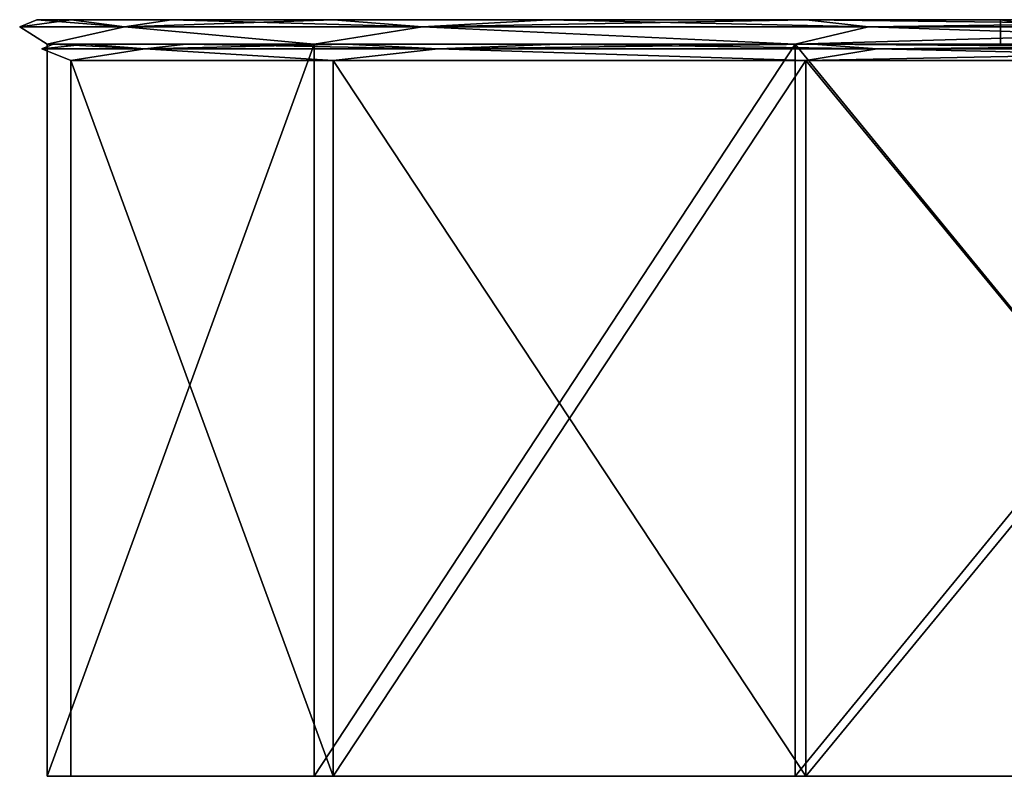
# Model space of a CAD drawing. Header units: millimetres. Extents: x -94 to 254, y 0 to 980.
# Tile 1 of 256: x -85 to -24, y 0 to 46. Entities that reach past the tile are written whole.
import ezdxf

# ---------------------------------------------------------------- set-up
doc = ezdxf.new("R2010")
doc.units = ezdxf.units.MM
doc.header["$LTSCALE"] = 65.185185
for name, color, linetype in [('5807', 7, 'CONTINUOUS'), ('5808', 7, 'CONTINUOUS'), ('5810', 7, 'CONTINUOUS'), ('5811', 7, 'CONTINUOUS'), ('5813', 7, 'CONTINUOUS'), ('5814', 7, 'CONTINUOUS'), ('5816', 7, 'CONTINUOUS'), ('5818', 7, 'CONTINUOUS')]:
    doc.layers.add(name, color=color, linetype=linetype)

msp = doc.modelspace()

# ---------------------------------------------------------------- linework, layer by layer
at = {"layer": '5807', "color": 7, "linetype": 'CONTINUOUS', "true_color": 0xe0f2ff}
for points in [[(-82.869, 0, -18.915), (-66.455, 0, -52.997), (-81.407, 0, -18.58), (-82.869, 0, -18.915)], [(-82.869, 0, 18.915), (-82.869, 0, -18.915), (-81.407, 0, -18.58), (-82.869, 0, 18.915)], [(-66.455, 0, 52.997), (-82.869, 0, 18.915), (-81.407, 0, 18.58), (-66.455, 0, 52.997)], [(-81.407, 0, 18.58), (-82.869, 0, 18.915), (-81.407, 0, -18.58), (-81.407, 0, 18.58)], [(-81.407, 0, -18.58), (-66.455, 0, -52.997), (-65.283, 0, -52.061), (-81.407, 0, -18.58)], [(-65.283, 0, 52.061), (-66.455, 0, 52.997), (-81.407, 0, 18.58), (-65.283, 0, 52.061)], [(-66.455, 0, -52.997), (-36.88, 0, -76.583), (-65.283, 0, -52.061), (-66.455, 0, -52.997)], [(-36.88, 0, 76.583), (-66.455, 0, 52.997), (-65.283, 0, 52.061), (-36.88, 0, 76.583)], [(-65.283, 0, -52.061), (-36.88, 0, -76.583), (-36.229, 0, -75.231), (-65.283, 0, -52.061)], [(-36.229, 0, 75.231), (-36.88, 0, 76.583), (-65.283, 0, 52.061), (-36.229, 0, 75.231)], [(-36.88, 0, -76.583), (0, 0, -85), (-36.229, 0, -75.231), (-36.88, 0, -76.583)], [(0, 0, 85), (-36.88, 0, 76.583), (0, 0, 83.5), (0, 0, 85)], [(0, 0, 83.5), (-36.88, 0, 76.583), (-36.229, 0, 75.231), (0, 0, 83.5)], [(0, 0, -85), (0, 0, -83.5), (-36.229, 0, -75.231), (0, 0, -85)]]:
    msp.add_3dface(points, dxfattribs=at)
at = {"layer": '5808', "color": 7, "linetype": 'CONTINUOUS', "true_color": 0xe0f2ff}
for points in [[(-83.5, 46.5, 0), (-81.405, 46.5, 18.586), (-81.405, 46.5, -18.586), (-83.5, 46.5, 0)], [(-81.405, 46.5, 18.586), (-75.226, 46.5, 36.24), (-81.405, 46.5, -18.586), (-81.405, 46.5, 18.586)], [(-81.405, 46.5, -18.586), (-75.226, 46.5, 36.24), (-75.226, 46.5, -36.24), (-81.405, 46.5, -18.586)], [(-75.226, 46.5, 36.24), (-65.272, 46.5, 52.075), (-75.226, 46.5, -36.24), (-75.226, 46.5, 36.24)], [(-75.226, 46.5, -36.24), (-65.272, 46.5, 52.075), (-65.272, 46.5, -52.075), (-75.226, 46.5, -36.24)], [(-65.272, 46.5, 52.075), (-52.043, 46.5, 65.298), (-65.272, 46.5, -52.075), (-65.272, 46.5, 52.075)], [(-65.272, 46.5, -52.075), (-52.043, 46.5, 65.298), (-52.043, 46.5, -65.298), (-65.272, 46.5, -52.075)], [(-52.043, 46.5, 65.298), (-36.202, 46.5, 75.244), (-52.043, 46.5, -65.298), (-52.043, 46.5, 65.298)], [(-52.043, 46.5, -65.298), (-36.202, 46.5, 75.244), (-36.202, 46.5, -75.244), (-52.043, 46.5, -65.298)], [(-36.202, 46.5, 75.244), (0, 46.5, 83.5), (-24.252, 46.5, 7.88), (-36.202, 46.5, 75.244)], [(-36.202, 46.5, -75.244), (-36.202, 46.5, 75.244), (-24.252, 46.5, 7.88), (-36.202, 46.5, -75.244)], [(0, 46.5, -83.5), (-36.202, 46.5, -75.244), (0, 46.5, -25.5), (0, 46.5, -83.5)], [(0, 46.5, -25.5), (-36.202, 46.5, -75.244), (-14.988, 46.5, -20.63), (0, 46.5, -25.5)], [(-14.988, 46.5, -20.63), (-36.202, 46.5, -75.244), (-24.252, 46.5, -7.88), (-14.988, 46.5, -20.63)], [(-24.252, 46.5, -7.88), (-36.202, 46.5, -75.244), (-24.252, 46.5, 7.88), (-24.252, 46.5, -7.88)], [(-24.252, 46.5, 7.88), (0, 46.5, 83.5), (-14.988, 46.5, 20.63), (-24.252, 46.5, 7.88)]]:
    msp.add_3dface(points, dxfattribs=at)
at = {"layer": '5810', "color": 7, "linetype": 'CONTINUOUS', "true_color": 0xe0f2ff}
for points in [[(-14.988, 46.5, -20.63), (-24.252, 46.5, -7.88), (-14.988, 45, -20.63), (-14.988, 46.5, -20.63)], [(-24.252, 46.5, -7.88), (-24.252, 46.5, 7.88), (-24.252, 45, -7.879), (-24.252, 46.5, -7.88)], [(-14.988, 45, -20.63), (-24.252, 46.5, -7.88), (-24.252, 45, -7.879), (-14.988, 45, -20.63)], [(-24.252, 46.5, 7.88), (-14.988, 46.5, 20.63), (-14.988, 45, 20.63), (-24.252, 46.5, 7.88)], [(-24.252, 45, -7.879), (-24.252, 46.5, 7.88), (-24.252, 45, 7.879), (-24.252, 45, -7.879)], [(-24.252, 45, 7.879), (-24.252, 46.5, 7.88), (-14.988, 45, 20.63), (-24.252, 45, 7.879)]]:
    msp.add_3dface(points, dxfattribs=at)
at = {"layer": '5811', "color": 7, "linetype": 'CONTINUOUS', "true_color": 0xe0f2ff}
for points in [[(-66.455, 0, -52.997), (-82.869, 0, -18.915), (-66.456, 45, -52.997), (-66.455, 0, -52.997)], [(-82.869, 0, -18.915), (-82.869, 0, 18.915), (-82.869, 45, -18.914), (-82.869, 0, -18.915)], [(-66.456, 45, -52.997), (-82.869, 0, -18.915), (-82.869, 45, -18.914), (-66.456, 45, -52.997)], [(-82.869, 0, 18.915), (-66.455, 0, 52.997), (-66.456, 45, 52.997), (-82.869, 0, 18.915)], [(-82.869, 45, -18.914), (-82.869, 0, 18.915), (-82.869, 45, 18.914), (-82.869, 45, -18.914)], [(-82.869, 45, 18.914), (-82.869, 0, 18.915), (-66.456, 45, 52.997), (-82.869, 45, 18.914)], [(-36.88, 45, -76.582), (-66.455, 0, -52.997), (-66.456, 45, -52.997), (-36.88, 45, -76.582)], [(-66.456, 45, 52.997), (-66.455, 0, 52.997), (-36.88, 45, 76.582), (-66.456, 45, 52.997)], [(-36.88, 0, -76.583), (-66.455, 0, -52.997), (-36.88, 45, -76.582), (-36.88, 0, -76.583)], [(-66.455, 0, 52.997), (-36.88, 0, 76.583), (-36.88, 45, 76.582), (-66.455, 0, 52.997)], [(0, 0, -85), (-36.88, 0, -76.583), (0, 45, -85), (0, 0, -85)], [(0, 45, -85), (-36.88, 0, -76.583), (-36.88, 45, -76.582), (0, 45, -85)], [(-36.88, 0, 76.583), (0, 0, 85), (-36.88, 45, 76.582), (-36.88, 0, 76.583)], [(-36.88, 45, 76.582), (0, 0, 85), (0, 45, 85), (-36.88, 45, 76.582)]]:
    msp.add_3dface(points, dxfattribs=at)
at = {"layer": '5813', "color": 7, "linetype": 'CONTINUOUS', "true_color": 0xe0f2ff}
for points in [[(-24.252, 45, -7.879), (-24.252, 45, 7.879), (-82.5, 45, 0), (-24.252, 45, -7.879)], [(-80.43, 45, -18.364), (-24.252, 45, -7.879), (-82.5, 45, 0), (-80.43, 45, -18.364)], [(-82.5, 45, 0), (-24.252, 45, 7.879), (-80.43, 45, 18.364), (-82.5, 45, 0)], [(-14.988, 45, 20.63), (0, 45, 25.5), (-80.43, 45, 18.364), (-14.988, 45, 20.63)], [(0, 45, 25.5), (74.325, 45, 35.806), (-80.43, 45, 18.364), (0, 45, 25.5)], [(-14.988, 45, -20.63), (-24.252, 45, -7.879), (-80.43, 45, -18.364), (-14.988, 45, -20.63)], [(-74.325, 45, -35.806), (-14.988, 45, -20.63), (-80.43, 45, -18.364), (-74.325, 45, -35.806)], [(-24.252, 45, 7.879), (-14.988, 45, 20.63), (-80.43, 45, 18.364), (-24.252, 45, 7.879)], [(-80.43, 45, 18.364), (74.325, 45, 35.806), (-74.325, 45, 35.806), (-80.43, 45, 18.364)], [(0, 45, -25.5), (-14.988, 45, -20.63), (-74.325, 45, -35.806), (0, 45, -25.5)], [(80.43, 45, -18.364), (0, 45, -25.5), (-74.325, 45, -35.806), (80.43, 45, -18.364)], [(74.325, 45, 35.806), (64.49, 45, 51.451), (-74.325, 45, 35.806), (74.325, 45, 35.806)], [(-74.325, 45, 35.806), (64.49, 45, 51.451), (-64.49, 45, 51.451), (-74.325, 45, 35.806)], [(74.325, 45, -35.806), (80.43, 45, -18.364), (-74.325, 45, -35.806), (74.325, 45, -35.806)], [(-64.49, 45, -51.451), (74.325, 45, -35.806), (-74.325, 45, -35.806), (-64.49, 45, -51.451)], [(64.49, 45, 51.451), (51.42, 45, 64.516), (-64.49, 45, 51.451), (64.49, 45, 51.451)], [(-64.49, 45, 51.451), (51.42, 45, 64.516), (-51.42, 45, 64.516), (-64.49, 45, 51.451)], [(64.49, 45, -51.451), (74.325, 45, -35.806), (-64.49, 45, -51.451), (64.49, 45, -51.451)], [(-51.42, 45, -64.516), (64.49, 45, -51.451), (-64.49, 45, -51.451), (-51.42, 45, -64.516)], [(51.42, 45, 64.516), (35.769, 45, 74.343), (-51.42, 45, 64.516), (51.42, 45, 64.516)], [(-51.42, 45, 64.516), (35.769, 45, 74.343), (-35.769, 45, 74.343), (-51.42, 45, 64.516)], [(51.42, 45, -64.516), (64.49, 45, -51.451), (-51.42, 45, -64.516), (51.42, 45, -64.516)], [(-35.769, 45, -74.343), (51.42, 45, -64.516), (-51.42, 45, -64.516), (-35.769, 45, -74.343)], [(35.769, 45, 74.343), (0, 45, 82.5), (-35.769, 45, 74.343), (35.769, 45, 74.343)], [(35.769, 45, -74.343), (51.42, 45, -64.516), (-35.769, 45, -74.343), (35.769, 45, -74.343)], [(0, 45, -82.5), (35.769, 45, -74.343), (-35.769, 45, -74.343), (0, 45, -82.5)]]:
    msp.add_3dface(points, dxfattribs=at)
at = {"layer": '5814', "color": 7, "linetype": 'CONTINUOUS', "true_color": 0xe0f2ff}
for points in [[(-65.283, 0, 52.061), (-81.407, 0, 18.58), (-81.406, 44, 18.58), (-65.283, 0, 52.061)], [(-81.407, 0, 18.58), (-81.407, 0, -18.58), (-81.406, 44, 18.58), (-81.407, 0, 18.58)], [(-81.407, 0, -18.58), (-65.283, 0, -52.061), (-81.406, 44, -18.58), (-81.407, 0, -18.58)], [(-81.406, 44, 18.58), (-81.407, 0, -18.58), (-81.406, 44, -18.58), (-81.406, 44, 18.58)], [(-65.283, 44, 52.061), (-65.283, 0, 52.061), (-81.406, 44, 18.58), (-65.283, 44, 52.061)], [(-81.406, 44, -18.58), (-65.283, 0, -52.061), (-65.283, 44, -52.061), (-81.406, 44, -18.58)], [(-36.229, 0, 75.231), (-65.283, 0, 52.061), (-36.229, 44, 75.231), (-36.229, 0, 75.231)], [(-36.229, 44, 75.231), (-65.283, 0, 52.061), (-65.283, 44, 52.061), (-36.229, 44, 75.231)], [(-65.283, 0, -52.061), (-36.229, 0, -75.231), (-65.283, 44, -52.061), (-65.283, 0, -52.061)], [(-65.283, 44, -52.061), (-36.229, 0, -75.231), (-36.229, 44, -75.231), (-65.283, 44, -52.061)], [(-36.229, 0, -75.231), (0, 0, -83.5), (-36.229, 44, -75.231), (-36.229, 0, -75.231)], [(0, 0, -83.5), (0, 44, -83.5), (-36.229, 44, -75.231), (0, 0, -83.5)], [(0, 0, 83.5), (-36.229, 0, 75.231), (0, 44, 83.5), (0, 0, 83.5)], [(0, 44, 83.5), (-36.229, 0, 75.231), (-36.229, 44, 75.231), (0, 44, 83.5)]]:
    msp.add_3dface(points, dxfattribs=at)
at = {"layer": '5816', "color": 7, "linetype": 'CONTINUOUS', "true_color": 0xe0f2ff}
for points in [[(-83.5, 46.5, 0), (-81.405, 46.5, -18.586), (-84.561, 46.061), (-83.5, 46.5, 0)], [(-78.124, 46.061, 32.36), (-83.5, 46.5, 0), (-84.561, 46.061), (-78.124, 46.061, 32.36)], [(-84.561, 46.061), (-81.405, 46.5, -18.586), (-78.124, 46.061, -32.36), (-84.561, 46.061)], [(-82.869, 45, -18.914), (-82.869, 45, 18.914), (-84.561, 46.061), (-82.869, 45, -18.914)], [(-82.869, 45, -18.914), (-84.561, 46.061), (-78.124, 46.061, -32.36), (-82.869, 45, -18.914)], [(-82.869, 45, 18.914), (-78.124, 46.061, 32.36), (-84.561, 46.061), (-82.869, 45, 18.914)], [(-81.405, 46.5, 18.586), (-83.5, 46.5, 0), (-78.124, 46.061, 32.36), (-81.405, 46.5, 18.586)], [(-66.456, 45, -52.997), (-82.869, 45, -18.914), (-78.124, 46.061, -32.36), (-66.456, 45, -52.997)], [(-82.869, 45, 18.914), (-66.456, 45, 52.997), (-78.124, 46.061, 32.36), (-82.869, 45, 18.914)], [(-75.226, 46.5, 36.24), (-81.405, 46.5, 18.586), (-78.124, 46.061, 32.36), (-75.226, 46.5, 36.24)], [(-81.405, 46.5, -18.586), (-75.226, 46.5, -36.24), (-78.124, 46.061, -32.36), (-81.405, 46.5, -18.586)], [(-59.793, 46.061, 59.793), (-75.226, 46.5, 36.24), (-78.124, 46.061, 32.36), (-59.793, 46.061, 59.793)], [(-75.226, 46.5, -36.24), (-65.272, 46.5, -52.075), (-78.124, 46.061, -32.36), (-75.226, 46.5, -36.24)], [(-78.124, 46.061, -32.36), (-65.272, 46.5, -52.075), (-59.793, 46.061, -59.793), (-78.124, 46.061, -32.36)], [(-66.456, 45, -52.997), (-78.124, 46.061, -32.36), (-59.793, 46.061, -59.793), (-66.456, 45, -52.997)], [(-66.456, 45, 52.997), (-59.793, 46.061, 59.793), (-78.124, 46.061, 32.36), (-66.456, 45, 52.997)], [(-65.272, 46.5, 52.075), (-75.226, 46.5, 36.24), (-59.793, 46.061, 59.793), (-65.272, 46.5, 52.075)], [(-36.88, 45, -76.582), (-66.456, 45, -52.997), (-59.793, 46.061, -59.793), (-36.88, 45, -76.582)], [(-66.456, 45, 52.997), (-36.88, 45, 76.582), (-59.793, 46.061, 59.793), (-66.456, 45, 52.997)], [(-52.043, 46.5, 65.298), (-65.272, 46.5, 52.075), (-59.793, 46.061, 59.793), (-52.043, 46.5, 65.298)], [(-65.272, 46.5, -52.075), (-52.043, 46.5, -65.298), (-59.793, 46.061, -59.793), (-65.272, 46.5, -52.075)], [(-32.36, 46.061, 78.124), (-52.043, 46.5, 65.298), (-59.793, 46.061, 59.793), (-32.36, 46.061, 78.124)], [(-52.043, 46.5, -65.298), (-36.202, 46.5, -75.244), (-59.793, 46.061, -59.793), (-52.043, 46.5, -65.298)], [(-59.793, 46.061, -59.793), (-36.202, 46.5, -75.244), (-32.36, 46.061, -78.124), (-59.793, 46.061, -59.793)], [(-36.88, 45, -76.582), (-59.793, 46.061, -59.793), (-32.36, 46.061, -78.124), (-36.88, 45, -76.582)], [(-36.88, 45, 76.582), (-32.36, 46.061, 78.124), (-59.793, 46.061, 59.793), (-36.88, 45, 76.582)], [(-36.202, 46.5, 75.244), (-52.043, 46.5, 65.298), (-32.36, 46.061, 78.124), (-36.202, 46.5, 75.244)], [(0, 45, -85), (-36.88, 45, -76.582), (0, 46.061, -84.561), (0, 45, -85)], [(-36.88, 45, -76.582), (-32.36, 46.061, -78.124), (0, 46.061, -84.561), (-36.88, 45, -76.582)], [(-36.88, 45, 76.582), (0, 45, 85), (-32.36, 46.061, 78.124), (-36.88, 45, 76.582)], [(0, 46.5, 83.5), (-36.202, 46.5, 75.244), (0, 46.061, 84.561), (0, 46.5, 83.5)], [(0, 46.061, 84.561), (-36.202, 46.5, 75.244), (-32.36, 46.061, 78.124), (0, 46.061, 84.561)], [(-36.202, 46.5, -75.244), (0, 46.5, -83.5), (-32.36, 46.061, -78.124), (-36.202, 46.5, -75.244)], [(-32.36, 46.061, -78.124), (0, 46.5, -83.5), (0, 46.061, -84.561), (-32.36, 46.061, -78.124)], [(0, 45, 85), (0, 46.061, 84.561), (-32.36, 46.061, 78.124), (0, 45, 85)]]:
    msp.add_3dface(points, dxfattribs=at)
at = {"layer": '5818', "color": 7, "linetype": 'CONTINUOUS', "true_color": 0xe0f2ff}
for points in [[(-82.5, 45, 0), (-80.43, 45, 18.364), (-83.207, 44.707), (-82.5, 45, 0)], [(-76.873, 44.707, -31.842), (-82.5, 45, 0), (-83.207, 44.707), (-76.873, 44.707, -31.842)], [(-83.207, 44.707), (-80.43, 45, 18.364), (-76.873, 44.707, 31.842), (-83.207, 44.707)], [(-80.43, 45, -18.364), (-82.5, 45, 0), (-76.873, 44.707, -31.842), (-80.43, 45, -18.364)], [(-74.325, 45, -35.806), (-80.43, 45, -18.364), (-76.873, 44.707, -31.842), (-74.325, 45, -35.806)], [(-80.43, 45, 18.364), (-74.325, 45, 35.806), (-76.873, 44.707, 31.842), (-80.43, 45, 18.364)], [(-58.836, 44.707, -58.836), (-74.325, 45, -35.806), (-76.873, 44.707, -31.842), (-58.836, 44.707, -58.836)], [(-74.325, 45, 35.806), (-64.49, 45, 51.451), (-76.873, 44.707, 31.842), (-74.325, 45, 35.806)], [(-76.873, 44.707, 31.842), (-64.49, 45, 51.451), (-58.836, 44.707, 58.836), (-76.873, 44.707, 31.842)], [(-64.49, 45, -51.451), (-74.325, 45, -35.806), (-58.836, 44.707, -58.836), (-64.49, 45, -51.451)], [(-51.42, 45, -64.516), (-64.49, 45, -51.451), (-58.836, 44.707, -58.836), (-51.42, 45, -64.516)], [(-64.49, 45, 51.451), (-51.42, 45, 64.516), (-58.836, 44.707, 58.836), (-64.49, 45, 51.451)], [(-31.842, 44.707, -76.873), (-51.42, 45, -64.516), (-58.836, 44.707, -58.836), (-31.842, 44.707, -76.873)], [(-51.42, 45, 64.516), (-35.769, 45, 74.343), (-58.836, 44.707, 58.836), (-51.42, 45, 64.516)], [(-58.836, 44.707, 58.836), (-35.769, 45, 74.343), (-31.842, 44.707, 76.873), (-58.836, 44.707, 58.836)], [(-35.769, 45, -74.343), (-51.42, 45, -64.516), (-31.842, 44.707, -76.873), (-35.769, 45, -74.343)], [(-35.769, 45, 74.343), (0, 45, 82.5), (-31.842, 44.707, 76.873), (-35.769, 45, 74.343)], [(0, 45, -82.5), (-35.769, 45, -74.343), (0, 44.707, -83.207), (0, 45, -82.5)], [(0, 44.707, -83.207), (-35.769, 45, -74.343), (-31.842, 44.707, -76.873), (0, 44.707, -83.207)], [(-31.842, 44.707, 76.873), (0, 45, 82.5), (0, 44.707, 83.207), (-31.842, 44.707, 76.873)], [(-81.406, 44, 18.58), (-81.406, 44, -18.58), (-83.207, 44.707), (-81.406, 44, 18.58)], [(-81.406, 44, 18.58), (-83.207, 44.707), (-76.873, 44.707, 31.842), (-81.406, 44, 18.58)], [(-81.406, 44, -18.58), (-76.873, 44.707, -31.842), (-83.207, 44.707), (-81.406, 44, -18.58)], [(-65.283, 44, 52.061), (-81.406, 44, 18.58), (-76.873, 44.707, 31.842), (-65.283, 44, 52.061)], [(-81.406, 44, -18.58), (-65.283, 44, -52.061), (-76.873, 44.707, -31.842), (-81.406, 44, -18.58)], [(-65.283, 44, 52.061), (-76.873, 44.707, 31.842), (-58.836, 44.707, 58.836), (-65.283, 44, 52.061)], [(-65.283, 44, -52.061), (-58.836, 44.707, -58.836), (-76.873, 44.707, -31.842), (-65.283, 44, -52.061)], [(-36.229, 44, 75.231), (-65.283, 44, 52.061), (-58.836, 44.707, 58.836), (-36.229, 44, 75.231)], [(-65.283, 44, -52.061), (-36.229, 44, -75.231), (-58.836, 44.707, -58.836), (-65.283, 44, -52.061)], [(-36.229, 44, 75.231), (-58.836, 44.707, 58.836), (-31.842, 44.707, 76.873), (-36.229, 44, 75.231)], [(-36.229, 44, -75.231), (-31.842, 44.707, -76.873), (-58.836, 44.707, -58.836), (-36.229, 44, -75.231)], [(-36.229, 44, -75.231), (0, 44, -83.5), (-31.842, 44.707, -76.873), (-36.229, 44, -75.231)], [(0, 44, 83.5), (-36.229, 44, 75.231), (0, 44.707, 83.207), (0, 44, 83.5)], [(-36.229, 44, 75.231), (-31.842, 44.707, 76.873), (0, 44.707, 83.207), (-36.229, 44, 75.231)], [(0, 44, -83.5), (0, 44.707, -83.207), (-31.842, 44.707, -76.873), (0, 44, -83.5)]]:
    msp.add_3dface(points, dxfattribs=at)

doc.saveas('drawing.dxf')
